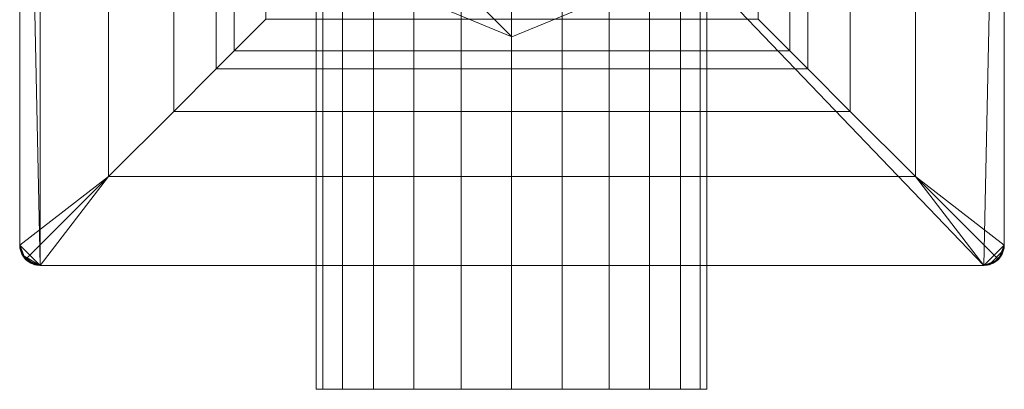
# Model space of a CAD drawing. Header units: millimetres. Extents: x -173 to 173, y -36 to 32.
# Tile 11 of 17: x 71 to 129, y -36 to -15. Entities that reach past the tile are written whole.
import ezdxf

# ---------------------------------------------------------------- set-up
doc = ezdxf.new("R2010")
doc.units = ezdxf.units.MM
doc.layers.add('M-520-M_DRAINAGE_FW', color=2, linetype='Continuous', lineweight=30)

# ---------------------------------------------------------------- blocks, each defined once
blk = doc.blocks.new('FFAS1604-101500BC0 - Kastello Wall Mounted Basin Mixer-3569-3D View 1')
at = {"layer": 'M-520-M_DRAINAGE_FW', "lineweight": 9}
mesh = blk.add_polyface(dxfattribs=at)
corners = [(129, -27.8), (128.959, -28.111), (128.839, -28.4), (128.648, -28.649), (128.4, -28.839), (128.11, -28.959), (127.8, -29), (72.2, -29), (71.889, -28.959), (71.6, -28.839), (71.351, -28.649), (71.161, -28.4), (71.041, -28.111), (71, -27.8), (71, 27.8), (71.041, 28.111), (71.161, 28.4), (71.351, 28.649), (71.6, 28.839), (71.889, 28.959), (72.2, 29), (127.8, 29), (128.11, 28.959), (128.4, 28.839), (128.648, 28.649), (128.839, 28.4), (128.959, 28.111), (129, 27.8)]
mesh.append_faces([[corners[k] for k in face] for face in [(3, 1, 2)]], dxfattribs={"vtx0": -1})
mesh.append_faces([[corners[k] for k in face] for face in [(7, 20, 6), (8, 11, 7), (14, 7, 13)]], dxfattribs={"vtx0": -1, "vtx1": -1})
mesh.append_faces([[corners[k] for k in face] for face in [(14, 17, 20, 7)]], dxfattribs={"vtx0": -1, "vtx1": -1, "vtx2": -1, "vtx3": -1})
mesh.append_faces([[corners[k] for k in face] for face in [(6, 0, 1, 5), (6, 27, 0)]], dxfattribs={"vtx0": -1, "vtx2": -1})
mesh.append_faces([[corners[k] for k in face] for face in [(6, 20, 21, 27)]], dxfattribs={"vtx0": -1, "vtx2": -1, "vtx3": -1})
mesh.append_faces([[corners[k] for k in face] for face in [(16, 17, 14, 15), (10, 11, 8, 9)]], dxfattribs={"vtx1": -1})
mesh.append_faces([[corners[k] for k in face] for face in [(21, 22, 26, 27)]], dxfattribs={"vtx1": -1, "vtx3": -1})
mesh.append_faces([[corners[k] for k in face] for face in [(24, 25, 26)]], dxfattribs={"vtx2": -1})
mesh.append_faces([[corners[k] for k in face] for face in [(22, 23, 24, 26), (3, 4, 5, 1), (11, 12, 13, 7)]], dxfattribs={"vtx2": -1, "vtx3": -1})
mesh.append_faces([[corners[k] for k in face] for face in [(17, 18, 19, 20)]], dxfattribs={"vtx3": -1})
mesh = blk.add_polyface(dxfattribs=at)
corners = [(76.24, -23.759, 8.612), (76.24, 23.759, 8.612), (71.351, 28.649, 2.756), (71.229, 28.505, 2.609), (71.131, 28.345, 2.491), (71.059, 28.171, 2.405), (71.015, 27.988, 2.352), (71, 27.8, 2.335), (71, -27.8, 2.335), (71.015, -27.988, 2.352), (71.059, -28.171, 2.405), (71.131, -28.345, 2.491), (71.229, -28.505, 2.609), (71.351, -28.649, 2.756)]
mesh.append_faces([[corners[k] for k in face] for face in [(10, 8, 9)]], dxfattribs={"vtx0": -1})
mesh.append_faces([[corners[k] for k in face] for face in [(7, 2, 3), (7, 4, 5), (7, 3, 4), (1, 7, 8, 0), (8, 10, 11)]], dxfattribs={"vtx0": -1, "vtx2": -1})
mesh.append_faces([[corners[k] for k in face] for face in [(1, 2, 7), (13, 0, 8), (12, 13, 8), (11, 12, 8)]], dxfattribs={"vtx1": -1, "vtx2": -1})
mesh.append_faces([[corners[k] for k in face] for face in [(5, 6, 7)]], dxfattribs={"vtx2": -1})
mesh = blk.add_polyface(dxfattribs=at)
corners = [(123.759, 23.759, 8.612), (123.759, -23.759, 8.612), (128.648, -28.649, 2.756), (128.771, -28.505, 2.609), (128.869, -28.345, 2.491), (128.941, -28.171, 2.405), (128.985, -27.988, 2.352), (129, -27.8, 2.335), (129, 27.8, 2.335), (128.985, 27.988, 2.352), (128.941, 28.171, 2.405), (128.869, 28.345, 2.491), (128.771, 28.505, 2.609), (128.648, 28.649, 2.756)]
mesh.append_faces([[corners[k] for k in face] for face in [(10, 8, 9)]], dxfattribs={"vtx0": -1})
mesh.append_faces([[corners[k] for k in face] for face in [(7, 2, 3), (7, 4, 5), (7, 3, 4), (1, 7, 8, 0), (8, 10, 11)]], dxfattribs={"vtx0": -1, "vtx2": -1})
mesh.append_faces([[corners[k] for k in face] for face in [(1, 2, 7), (13, 0, 8), (12, 13, 8), (11, 12, 8)]], dxfattribs={"vtx1": -1, "vtx2": -1})
mesh.append_faces([[corners[k] for k in face] for face in [(5, 6, 7)]], dxfattribs={"vtx2": -1})
mesh = blk.add_polyface(dxfattribs=at)
corners = [(71, 27.8), (71, -27.8), (71, -27.8, 2.335), (71, 27.8, 2.335)]
mesh.append_faces([[corners[k] for k in face] for face in [(2, 3, 0, 1)]])
mesh = blk.add_polyface(dxfattribs=at)
corners = [(129, -27.8), (129, 27.8), (129, 27.8, 2.335), (129, -27.8, 2.335)]
mesh.append_faces([[corners[k] for k in face] for face in [(2, 3, 0, 1)]])
mesh = blk.add_polyface(dxfattribs=at)
corners = [(83.642, -16.358, 27.649), (83.642, 16.358, 27.649), (82.579, 17.421, 20.815), (80.073, 19.927, 14.369), (76.24, 23.759, 8.612), (76.24, -23.759, 8.612), (80.073, -19.927, 14.369), (82.579, -17.421, 20.815)]
mesh.append_faces([[corners[k] for k in face] for face in [(7, 2, 3, 6)]], dxfattribs={"vtx0": -1, "vtx2": -1})
mesh.append_faces([[corners[k] for k in face] for face in [(4, 5, 6, 3)]], dxfattribs={"vtx2": -1})
mesh.append_faces([[corners[k] for k in face] for face in [(7, 0, 1, 2)]], dxfattribs={"vtx3": -1})
mesh = blk.add_polyface(dxfattribs=at)
corners = [(116.358, -16.358, 27.649), (117.421, -17.421, 20.815), (119.927, -19.927, 14.369), (123.759, -23.759, 8.612), (123.759, 23.759, 8.612), (119.927, 19.927, 14.369), (117.421, 17.421, 20.815), (116.358, 16.358, 27.649)]
mesh.append_faces([[corners[k] for k in face] for face in [(6, 1, 2, 5)]], dxfattribs={"vtx0": -1, "vtx2": -1})
mesh.append_faces([[corners[k] for k in face] for face in [(3, 4, 5, 2)]], dxfattribs={"vtx2": -1})
mesh.append_faces([[corners[k] for k in face] for face in [(6, 7, 0, 1)]], dxfattribs={"vtx3": -1})
mesh = blk.add_polyface(dxfattribs=at)
corners = [(85.505, -14.495, 68.141), (85.505, 14.495, 68.141), (83.642, 16.358, 27.649), (83.642, -16.358, 27.649)]
mesh.append_faces([[corners[k] for k in face] for face in [(0, 1, 2, 3)]])
mesh = blk.add_polyface(dxfattribs=at)
corners = [(114.495, -14.495, 68.141), (116.358, -16.358, 27.649), (116.358, 16.358, 27.649), (114.495, 14.495, 68.141)]
mesh.append_faces([[corners[k] for k in face] for face in [(3, 0, 1, 2)]])
mesh = blk.add_polyface(dxfattribs=at)
corners = [(84.507, -0.047, -15.581), (89.04, -10.989, -15.581), (99.993, -15.528, -15.581), (110.947, -11.002, -15.581), (115.498, -0.023, -15.581), (110.96, 10.931, -15.581), (100.007, 15.471, -15.581), (89.062, 10.948, -15.581)]
mesh.append_faces([[corners[k] for k in face] for face in [(7, 4, 5, 6)]], dxfattribs={"vtx0": -1})
mesh.append_faces([[corners[k] for k in face] for face in [(4, 7, 0, 3)]], dxfattribs={"vtx0": -1, "vtx2": -1})
mesh.append_faces([[corners[k] for k in face] for face in [(2, 3, 0, 1)]], dxfattribs={"vtx1": -1})
mesh = blk.add_polyface(dxfattribs=at)
corners = [(84.507, -0.047, -24.008), (89.062, 10.948, -24.008), (100.007, 15.471, -24.008), (110.96, 10.931, -24.008), (115.498, -0.023, -24.008), (110.947, -11.002, -24.008), (99.993, -15.528, -24.008), (89.04, -10.989, -24.008)]
mesh.append_faces([[corners[k] for k in face] for face in [(1, 4, 0)]], dxfattribs={"vtx0": -1, "vtx1": -1})
mesh.append_faces([[corners[k] for k in face] for face in [(3, 4, 1, 2)]], dxfattribs={"vtx1": -1})
mesh.append_faces([[corners[k] for k in face] for face in [(5, 6, 0, 4)]], dxfattribs={"vtx1": -1, "vtx2": -1})
mesh.append_faces([[corners[k] for k in face] for face in [(6, 7, 0)]], dxfattribs={"vtx2": -1})
mesh = blk.add_polyface(dxfattribs=at)
corners = [(111.473, -36.306, -52.539), (111.081, -36.306, -55.515), (109.932, -36.306, -58.289), (108.105, -36.306, -60.67), (105.723, -36.306, -62.498), (102.949, -36.306, -63.647), (99.973, -36.306, -64.039), (96.997, -36.306, -63.647), (94.223, -36.306, -62.498), (91.841, -36.306, -60.67), (90.014, -36.306, -58.289), (88.865, -36.306, -55.515), (88.473, -36.306, -52.539), (88.473, 0, -52.539), (88.865, 0, -55.515), (90.014, 0, -58.289), (91.841, 0, -60.67), (94.223, 0, -62.498), (96.997, 0, -63.647), (99.973, 0, -64.039), (102.949, 0, -63.647), (105.723, 0, -62.498), (108.105, 0, -60.67), (109.932, 0, -58.289), (111.081, 0, -55.515), (111.473, 0, -52.539)]
mesh.append_faces([[corners[k] for k in face] for face in [(13, 14, 11, 12), (0, 1, 24, 25)]], dxfattribs={"vtx1": -1})
mesh.append_faces([[corners[k] for k in face] for face in [(14, 15, 10, 11), (16, 17, 8, 9), (15, 16, 9, 10), (17, 18, 7, 8), (6, 7, 18, 19), (19, 20, 5, 6), (20, 21, 4, 5), (22, 23, 2, 3), (21, 22, 3, 4), (23, 24, 1, 2)]], dxfattribs={"vtx1": -1, "vtx3": -1})
mesh = blk.add_polyface(dxfattribs=at)
corners = [(88.473, -36.306, -52.539), (88.865, -36.306, -49.562), (90.014, -36.306, -46.789), (91.841, -36.306, -44.407), (94.223, -36.306, -42.579), (96.997, -36.306, -41.431), (99.973, -36.306, -41.039), (102.949, -36.306, -41.431), (105.723, -36.306, -42.579), (108.105, -36.306, -44.407), (109.932, -36.306, -46.789), (111.081, -36.306, -49.562), (111.473, -36.306, -52.539), (111.473, 0, -52.539), (111.081, 0, -49.562), (109.932, 0, -46.789), (108.105, 0, -44.407), (105.723, 0, -42.579), (102.949, 0, -41.431), (99.973, 0, -41.039), (96.997, 0, -41.431), (94.223, 0, -42.579), (91.841, 0, -44.407), (90.014, 0, -46.789), (88.865, 0, -49.562), (88.473, 0, -52.539)]
mesh.append_faces([[corners[k] for k in face] for face in [(13, 14, 11, 12), (0, 1, 24, 25)]], dxfattribs={"vtx1": -1})
mesh.append_faces([[corners[k] for k in face] for face in [(14, 15, 10, 11), (16, 17, 8, 9), (15, 16, 9, 10), (17, 18, 7, 8), (6, 7, 18, 19), (19, 20, 5, 6), (20, 21, 4, 5), (22, 23, 2, 3), (21, 22, 3, 4), (23, 24, 1, 2)]], dxfattribs={"vtx1": -1, "vtx3": -1})
mesh = blk.add_polyface(dxfattribs=at)
corners = [(99.993, -15.528, -15.581), (89.04, -10.989, -15.581), (89.04, -10.989, -24.008), (99.993, -15.528, -24.008)]
mesh.append_faces([[corners[k] for k in face] for face in [(0, 1, 2, 3)]])
mesh = blk.add_polyface(dxfattribs=at)
corners = [(110.947, -11.002, -15.581), (99.993, -15.528, -15.581), (99.993, -15.528, -24.008), (110.947, -11.002, -24.008)]
mesh.append_faces([[corners[k] for k in face] for face in [(0, 1, 2, 3)]])
mesh = blk.add_polyface(dxfattribs=at)
corners = [(85.505, -14.495, 68.141), (83.642, -16.358, 27.649), (116.358, -16.358, 27.649), (114.495, -14.495, 68.141)]
mesh.append_faces([[corners[k] for k in face] for face in [(3, 0, 1, 2)]])
mesh = blk.add_polyface(dxfattribs=at)
corners = [(83.642, -16.358, 27.649), (82.579, -17.421, 20.815), (80.073, -19.927, 14.369), (76.24, -23.759, 8.612), (123.759, -23.759, 8.612), (119.927, -19.927, 14.369), (117.421, -17.421, 20.815), (116.358, -16.358, 27.649)]
mesh.append_faces([[corners[k] for k in face] for face in [(6, 1, 2, 5)]], dxfattribs={"vtx0": -1, "vtx2": -1})
mesh.append_faces([[corners[k] for k in face] for face in [(3, 4, 5, 2)]], dxfattribs={"vtx2": -1})
mesh.append_faces([[corners[k] for k in face] for face in [(6, 7, 0, 1)]], dxfattribs={"vtx3": -1})
mesh = blk.add_polyface(dxfattribs=at)
corners = [(123.759, -23.759, 8.612), (76.24, -23.759, 8.612), (71.351, -28.649, 2.756), (71.494, -28.771, 2.609), (71.655, -28.869, 2.491), (71.829, -28.941, 2.405), (72.012, -28.985, 2.352), (72.2, -29, 2.335), (127.8, -29, 2.335), (127.988, -28.985, 2.352), (128.171, -28.941, 2.405), (128.345, -28.869, 2.491), (128.505, -28.771, 2.609), (128.648, -28.649, 2.756)]
mesh.append_faces([[corners[k] for k in face] for face in [(10, 8, 9)]], dxfattribs={"vtx0": -1})
mesh.append_faces([[corners[k] for k in face] for face in [(7, 2, 3), (7, 4, 5), (7, 3, 4), (8, 10, 11)]], dxfattribs={"vtx0": -1, "vtx2": -1})
mesh.append_faces([[corners[k] for k in face] for face in [(1, 2, 7), (13, 0, 8), (12, 13, 8), (11, 12, 8)]], dxfattribs={"vtx1": -1, "vtx2": -1})
mesh.append_faces([[corners[k] for k in face] for face in [(0, 1, 7, 8)]], dxfattribs={"vtx1": -1, "vtx3": -1})
mesh.append_faces([[corners[k] for k in face] for face in [(5, 6, 7)]], dxfattribs={"vtx2": -1})
mesh = blk.add_polyface(dxfattribs=at)
corners = [(71, -27.8), (71.041, -28.111), (71.161, -28.4), (71.351, -28.649), (71.6, -28.839), (71.889, -28.959), (72.2, -29), (72.2, -29, 2.335), (72.012, -28.985, 2.352), (71.829, -28.941, 2.405), (71.655, -28.869, 2.491), (71.494, -28.771, 2.609), (71.351, -28.649, 2.756), (71.229, -28.505, 2.609), (71.131, -28.345, 2.491), (71.059, -28.171, 2.405), (71.015, -27.988, 2.352), (71, -27.8, 2.335)]
mesh.append_faces([[corners[k] for k in face] for face in [(15, 2, 14), (3, 14, 2), (6, 8, 5), (11, 14, 10), (10, 4, 9)]], dxfattribs={"vtx0": -1, "vtx1": -1})
mesh.append_faces([[corners[k] for k in face] for face in [(10, 14, 3)]], dxfattribs={"vtx0": -1, "vtx1": -1, "vtx2": -1})
mesh.append_faces([[corners[k] for k in face] for face in [(16, 0, 1), (15, 1, 2), (11, 13, 14), (10, 3, 4)]], dxfattribs={"vtx0": -1, "vtx2": -1})
mesh.append_faces([[corners[k] for k in face] for face in [(7, 8, 6)]], dxfattribs={"vtx1": -1})
mesh.append_faces([[corners[k] for k in face] for face in [(15, 16, 1), (4, 5, 9), (8, 9, 5)]], dxfattribs={"vtx1": -1, "vtx2": -1})
mesh.append_faces([[corners[k] for k in face] for face in [(16, 17, 0), (11, 12, 13)]], dxfattribs={"vtx2": -1})
mesh = blk.add_polyface(dxfattribs=at)
corners = [(127.8, -29), (128.11, -28.959), (128.4, -28.839), (128.648, -28.649), (128.839, -28.4), (128.959, -28.111), (129, -27.8), (129, -27.8, 2.335), (128.985, -27.988, 2.352), (128.941, -28.171, 2.405), (128.869, -28.345, 2.491), (128.771, -28.505, 2.609), (128.648, -28.649, 2.756), (128.505, -28.771, 2.609), (128.345, -28.869, 2.491), (128.171, -28.941, 2.405), (127.988, -28.985, 2.352), (127.8, -29, 2.335)]
mesh.append_faces([[corners[k] for k in face] for face in [(15, 2, 14), (3, 14, 2), (6, 8, 5), (11, 14, 10), (10, 4, 9)]], dxfattribs={"vtx0": -1, "vtx1": -1})
mesh.append_faces([[corners[k] for k in face] for face in [(10, 14, 3)]], dxfattribs={"vtx0": -1, "vtx1": -1, "vtx2": -1})
mesh.append_faces([[corners[k] for k in face] for face in [(16, 0, 1), (15, 1, 2), (11, 13, 14), (10, 3, 4)]], dxfattribs={"vtx0": -1, "vtx2": -1})
mesh.append_faces([[corners[k] for k in face] for face in [(7, 8, 6)]], dxfattribs={"vtx1": -1})
mesh.append_faces([[corners[k] for k in face] for face in [(15, 16, 1), (4, 5, 9), (8, 9, 5)]], dxfattribs={"vtx1": -1, "vtx2": -1})
mesh.append_faces([[corners[k] for k in face] for face in [(16, 17, 0), (11, 12, 13)]], dxfattribs={"vtx2": -1})
mesh = blk.add_polyface(dxfattribs=at)
corners = [(72.2, -29), (127.8, -29), (127.8, -29, 2.335), (72.2, -29, 2.335)]
mesh.append_faces([[corners[k] for k in face] for face in [(2, 3, 0, 1)]])
mesh = blk.add_polyface(dxfattribs=at)
corners = [(111.473, -36.306, -52.539), (111.081, -36.306, -49.562), (109.932, -36.306, -46.789), (108.105, -36.306, -44.407), (105.723, -36.306, -42.579), (102.949, -36.306, -41.431), (99.973, -36.306, -41.039), (96.997, -36.306, -41.431), (94.223, -36.306, -42.579), (91.841, -36.306, -44.407), (90.014, -36.306, -46.789), (88.865, -36.306, -49.562), (88.473, -36.306, -52.539), (88.865, -36.306, -55.515), (90.014, -36.306, -58.289), (91.841, -36.306, -60.67), (94.223, -36.306, -62.498), (96.997, -36.306, -63.647), (99.973, -36.306, -64.039), (102.949, -36.306, -63.647), (105.723, -36.306, -62.498), (108.105, -36.306, -60.67), (109.932, -36.306, -58.289), (111.081, -36.306, -55.515)]
mesh.append_faces([[corners[k] for k in face] for face in [(2, 5, 1), (17, 19, 15, 16)]], dxfattribs={"vtx0": -1, "vtx1": -1})
mesh.append_faces([[corners[k] for k in face] for face in [(9, 12, 0), (0, 15, 19)]], dxfattribs={"vtx0": -1, "vtx1": -1, "vtx2": -1})
mesh.append_faces([[corners[k] for k in face] for face in [(5, 9, 0, 1)]], dxfattribs={"vtx0": -1, "vtx1": -1, "vtx3": -1})
mesh.append_faces([[corners[k] for k in face] for face in [(12, 14, 15, 0)]], dxfattribs={"vtx0": -1, "vtx2": -1, "vtx3": -1})
mesh.append_faces([[corners[k] for k in face] for face in [(18, 19, 17)]], dxfattribs={"vtx1": -1})
mesh.append_faces([[corners[k] for k in face] for face in [(10, 11, 12, 9), (3, 4, 5, 2), (5, 6, 7), (12, 13, 14)]], dxfattribs={"vtx2": -1})
mesh.append_faces([[corners[k] for k in face] for face in [(7, 8, 9, 5), (19, 20, 21, 0)]], dxfattribs={"vtx2": -1, "vtx3": -1})
mesh.append_faces([[corners[k] for k in face] for face in [(21, 22, 23, 0)]], dxfattribs={"vtx3": -1})

msp = doc.modelspace()

# ---------------------------------------------------------------- block references
at = {"layer": 'M-520-M_DRAINAGE_FW', "lineweight": 9}
msp.add_blockref('FFAS1604-101500BC0 - Kastello Wall Mounted Basin Mixer-3569-3D View 1', (0, 0), dxfattribs=at)

doc.saveas('drawing.dxf')
